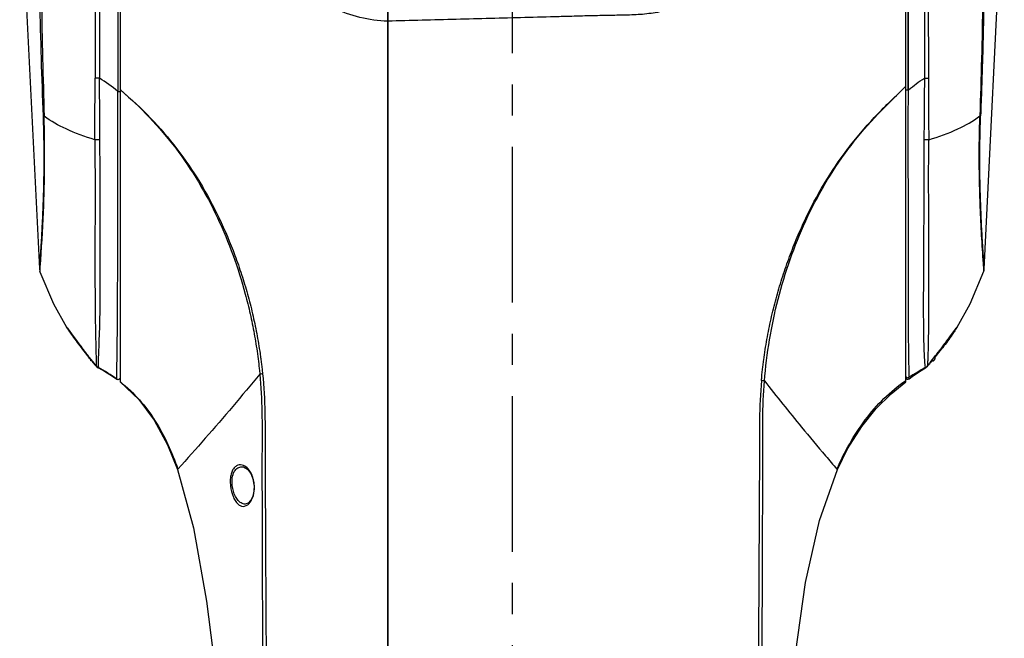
# Model space of a CAD drawing. Header units: millimetres. Extents: x 7426 to 8300, y 123 to 421.
# Tile 15 of 197: x 7939 to 7951, y 260 to 267. Entities that reach past the tile are written whole.
import ezdxf

# ---------------------------------------------------------------- set-up
doc = ezdxf.new("R2010")
doc.units = ezdxf.units.MM
doc.linetypes.add('CENTER', pattern=[0.6, 0.375, -0.075, 0.075, -0.075])
doc.layers.add('中心线', color=7, linetype='CENTER')
doc.layers.add('外形图', color=7, linetype='Continuous')

msp = doc.modelspace()

# ---------------------------------------------------------------- linework, layer by layer
at = {"layer": '中心线', "linetype": 'CENTER', "ltscale": 5}
msp.add_line((7944.7717, 224.799), (7944.7717, 282.0941), dxfattribs=at)
at = {"layer": '外形图', "color": 7, "linetype": 'Continuous'}
for p, q in [((7940.049, 278.2703), (7940.049, 262.8431)), ((7940.0227, 278.2455), (7940.0227, 266.3407)), ((7949.5065, 262.8447), (7949.5065, 278.2553)), ((7949.5332, 278.2624), (7949.5333, 266.3554)), ((7943.2715, 269.0961), (7943.2715, 242.9472)), ((7943.2715, 242.947), (7943.2715, 269.0958)), ((7940.049, 266.3628), (7940.0608, 266.3527)), ((7940.049, 266.3628), (7940.0604, 266.3523)), ((7949.4824, 266.3789), (7949.5065, 266.4028)), ((7949.5341, 266.3559), (7949.5401, 266.3608)), ((7949.5341, 266.3559), (7949.5402, 266.3607)), ((7939.078, 264.2067), (7939.078, 264.2067)), ((7939.0857, 264.17), (7939.0857, 264.17)), ((7950.4457, 264.1962), (7950.4407, 264.2702)), ((7950.4468, 264.1761), (7950.4468, 264.1761)), ((7950.4519, 264.2004), (7950.4519, 264.2004)), ((7939.407, 263.4994), (7939.407, 263.4993)), ((7939.415, 263.4919), (7939.4236, 263.4804)), ((7939.4236, 263.4804), (7939.4869, 263.3943)), ((7950.0376, 263.386), (7950.1065, 263.4797)), ((7950.1226, 263.4979), (7950.1223, 263.4974)), ((7939.4869, 263.3943), (7939.5245, 263.3437)), ((7939.5245, 263.3437), (7939.5546, 263.3037)), ((7949.7214, 263.3393), (7949.7216, 263.3289)), ((7949.9789, 263.3075), (7950.0095, 263.3483)), ((7950.0095, 263.3483), (7950.0376, 263.386)), ((7939.5546, 263.3037), (7939.5903, 263.2568)), ((7939.58, 263.257), (7939.5839, 263.2518)), ((7939.5904, 263.2568), (7939.5865, 263.2619)), ((7939.5903, 263.2568), (7939.5904, 263.2568)), ((7949.7253, 263.2166), (7949.7258, 263.2045)), ((7949.9402, 263.2568), (7949.944, 263.2619)), ((7949.9402, 263.2568), (7949.9403, 263.2568)), ((7949.9507, 263.2569), (7949.9467, 263.2517)), ((7939.699, 263.097), (7939.699, 263.1177)), ((7939.7154, 263.097), (7939.699, 263.097)), ((7939.738, 263.0686), (7939.7016, 263.1144)), ((7949.8152, 263.097), (7949.8315, 263.097)), ((7949.8315, 263.097), (7949.8315, 263.1175)), ((7949.8565, 263.1493), (7949.8565, 263.122)), ((7939.7623, 263.0335), (7939.7623, 263.0334)), ((7939.7623, 263.0334), (7939.7657, 263.0298)), ((7939.7657, 263.0298), (7939.7847, 263.0152)), ((7939.7681, 263.0306), (7939.7701, 263.0286)), ((7939.7847, 263.0152), (7939.7889, 263.0128)), ((7939.7889, 263.0128), (7939.7886, 263.0158)), ((7939.7889, 263.0128), (7939.7889, 263.0128)), ((7949.7439, 263.0132), (7949.7484, 263.0161)), ((7949.7439, 263.0132), (7949.7439, 263.0132)), ((7949.7484, 263.0161), (7949.7665, 263.0316)), ((7949.762, 263.0301), (7949.7641, 263.0323)), ((7949.7665, 263.0316), (7949.7666, 263.0319)), ((7949.7675, 263.0328), (7949.7666, 263.0318)), ((7949.7699, 263.0353), (7949.7675, 263.0328)), ((7940.0096, 262.8787), (7940.0102, 262.9329)), ((7940.0096, 262.8772), (7940.0096, 262.8787)), ((7940.0345, 262.875), (7940.045, 262.8842)), ((7949.5335, 262.8759), (7949.5462, 262.8807)), ((7949.5461, 262.8806), (7949.5453, 262.8977)), ((7940.7456, 261.7944), (7940.7402, 261.7881)), ((7948.6778, 261.7944), (7948.6835, 261.7879)), ((7948.6778, 261.7944), (7948.682, 261.7895)), ((7940.7402, 261.7881), (7940.7402, 261.7881)), ((7948.6831, 261.7883), (7948.6834, 261.788)), ((7941.6625, 261.5958), (7941.6663, 261.596))]:
    msp.add_line(p, q, dxfattribs=at)
for points in [[(7950.4519, 264.2005), (7950.6641, 268.5289), (7950.6925, 272.9479), (7950.5579, 276.4395)], [(7938.916, 275.7972), (7938.8414, 273.2156), (7938.8701, 268.3811), (7939.078, 264.2067)], [(7949.5329, 274.8527), (7949.5329, 274.4267), (7949.5335, 266.3554)], [(7939.078, 264.2066), (7939.0788, 264.1991), (7939.0833, 264.1776), (7939.0857, 264.1699)], [(7939.0857, 264.17), (7939.2484, 263.782), (7939.4046, 263.5035)], [(7950.1249, 263.502), (7950.2828, 263.7834), (7950.4468, 264.176)], [(7950.4468, 264.1761), (7950.4501, 264.1881), (7950.4519, 264.2004)], [(7939.4056, 263.5041), (7939.4055, 263.5042), (7939.4058, 263.5038), (7939.4071, 263.5023), (7939.4091, 263.4997), (7939.4117, 263.4963), (7939.415, 263.4919)], [(7950.1065, 263.4797), (7950.1146, 263.4906), (7950.1179, 263.4949), (7950.1205, 263.4983), (7950.1225, 263.5009), (7950.1238, 263.5025), (7950.1239, 263.5026)], [(7949.9403, 263.2568), (7949.9462, 263.2645), (7949.9789, 263.3075)], [(7939.7681, 263.0306), (7939.7699, 263.0287), (7939.7717, 263.0267)], [(7939.7889, 263.0128), (7939.8618, 262.9721), (7939.9574, 262.9128), (7940.0097, 262.8772)], [(7949.5461, 262.8806), (7949.6014, 262.9203), (7949.69, 262.9798), (7949.7436, 263.0131)], [(7949.7613, 263.029), (7949.761, 263.0286), (7949.7621, 263.03), (7949.7641, 263.0323)], [(7940.0096, 262.8772), (7940.0211, 262.8729), (7940.0345, 262.875)], [(7949.5102, 262.8878), (7949.5202, 262.8786), (7949.5335, 262.8759)], [(7940.049, 262.8432), (7940.2744, 262.6313), (7940.4586, 262.3848), (7940.6186, 262.0884), (7940.7402, 261.7881)], [(7948.6835, 261.7879), (7948.8066, 262.0378), (7948.977, 262.3085), (7949.1513, 262.5235), (7949.3294, 262.6999), (7949.5065, 262.8447)], [(7941.5196, 261.8224), (7941.5347, 261.8201), (7941.582, 261.7931), (7941.6216, 261.7428), (7941.6484, 261.6791), (7941.6615, 261.61), (7941.6625, 261.5958)], [(7940.7399, 261.7881), (7940.9338, 261.0889), (7941.091, 260.2038), (7941.2169, 259.1993), (7941.3257, 258.0498), (7941.4391, 256.4649), (7941.5341, 254.7437), (7941.5958, 253.3744), (7941.6392, 252.2155), (7941.6718, 251.1455)], [(7948.1776, 259.5707), (7948.2994, 260.4304), (7948.4678, 261.1773), (7948.6834, 261.788)], [(7941.6625, 261.5958), (7941.66, 261.5304), (7941.6464, 261.4707), (7941.6227, 261.4202), (7941.5916, 261.3856), (7941.5565, 261.3723)]]:
    msp.add_lwpolyline(points, dxfattribs=at)
for centre, radius, start, end in [((7947.3262, 268.5211), 3.0392, 315.19178, 315.83901), ((7949.731, 260.1677), 5.591, 89.46992, 90.05968), ((7954.1517, 260.4909), 5.0296, 143.46068, 143.68022), ((7951.4128, 262.5199), 1.6211, 143.08109, 143.44628), ((7943.2282, 266.0363), 4.5863, 217.38252, 218.6175), ((7957.4817, 263.5243), 7.7625, 181.44262, 182.2721), ((7941.8303, 269.4769), 10.2206, 321.94941, 322.29017), ((7945.9743, 266.2922), 5.0024, 321.71865, 322.11074), ((7942.3021, 269.1123), 9.6243, 322.28939, 322.5257), ((7945.9246, 266.331), 5.0655, 322.10922, 322.56192), ((7943.5255, 266.2703), 4.9647, 218.5858, 218.88326), ((7943.1177, 265.9409), 4.4404, 218.87792, 219.6262), ((7942.1593, 265.1454), 3.1949, 219.90111, 220.67761), ((7955.6243, 263.4527), 5.9037, 182.40902, 182.5287), ((7949.8315, 263.122), 0.025, 270, 0), ((7946.3358, 266.0049), 4.5407, 320.82094, 321.3023), ((7946.2461, 266.077), 4.6558, 321.30002, 321.43261), ((7946.142, 266.1599), 4.7888, 321.43376, 321.71873), ((7940.2483, 263.4794), 0.6596, 222.13985, 222.36159), ((7940.1701, 263.4081), 0.5537, 222.36202, 222.5782), ((7939.8609, 263.1159), 0.1259, 218.60757, 220.59306), ((7939.8703, 263.1241), 0.1384, 220.63393, 223.65152), ((7940.0132, 263.2651), 0.3391, 224.21628, 224.94736), ((7939.8362, 263.1038), 0.1001, 228.72552, 241.59457), ((7940.1658, 263.0294), 0.3776, 180.35574, 181.03088), ((7940.0538, 263.0275), 0.2656, 181.05647, 181.30506), ((7940.0063, 263.0264), 0.2181, 181.30292, 181.63146), ((7938.7447, 261.087), 2.1931, 54.7795, 61.57816), ((7950.8949, 260.8731), 2.4332, 118.28725, 123.68659), ((7949.8004, 263.0365), 0.0623, 193.38372, 194.98981), ((7949.6944, 263.1038), 0.1, 298.2925, 312.54569), ((7949.6348, 263.1446), 0.1711, 318.02091, 320.06316), ((7949.7131, 263.0818), 0.0732, 313.46223, 316.98288), ((7949.6546, 263.1279), 0.1453, 320.11021, 321.52762), ((7949.3139, 263.4534), 0.6186, 317.48943, 317.90204), ((7951.0693, 262.9656), 1.5255, 182.02356, 182.45961), ((7950.5197, 262.9424), 0.9754, 182.48264, 182.62418), ((7942.3271, 252.9917), 8.6552, 96.14962, 96.29379), ((7941.2836, 261.5773), 0.3833, 2.78347, 13.14615)]:
    msp.add_arc(centre, radius, start, end, dxfattribs=at)
for points, knots in [([(7939.8021, 278.2482), (7939.8027, 278.248), (7939.8018, 278.246), (7939.8023, 278.2439), (7939.8021, 278.2389), (7939.8023, 278.2308), (7939.8023, 278.2181), (7939.8023, 278.2019), (7939.8024, 278.1821), (7939.8024, 278.1589), (7939.8026, 278.1209), (7939.8028, 278.0648), (7939.8033, 277.9874), (7939.8039, 277.8969), (7939.8045, 277.7936), (7939.805, 277.6779), (7939.8057, 277.5007), (7939.806, 277.2528), (7939.8064, 276.927), (7939.8074, 276.5681), (7939.8081, 276.183), (7939.8071, 275.7787), (7939.808, 275.3634), (7939.8063, 274.9434), (7939.8062, 274.5223), (7939.8028, 273.9604), (7939.8043, 273.2575), (7939.8018, 272.4135), (7939.8017, 271.5691), (7939.8008, 270.7243), (7939.7999, 269.5977), (7939.8001, 268.1894), (7939.8004, 267.0628), (7939.8022, 266.4995)], [0, 0, 0, 0, 0.0001543, 0.0003467, 0.0006158, 0.0013838, 0.0024578, 0.0038367, 0.0055184, 0.0075003, 0.0097797, 0.0152206, 0.021817, 0.0295359, 0.0383435, 0.0482008, 0.0590622, 0.0836029, 0.1115103, 0.1422501, 0.1752327, 0.2098665, 0.2454694, 0.2812886, 0.3171184, 0.3529867, 0.4247682, 0.4966132, 0.5684946, 0.6404002, 0.7123194, 0.8561701, 1, 1, 1, 1]), ([(7949.7791, 278.2315), (7949.7786, 278.2318), (7949.7797, 278.2273), (7949.7785, 278.224), (7949.7792, 278.2138), (7949.7789, 278.2017), (7949.7791, 278.1853), (7949.7792, 278.1565), (7949.7795, 278.1116), (7949.7798, 278.0474), (7949.7802, 277.9694), (7949.7805, 277.8783), (7949.7807, 277.7744), (7949.7807, 277.6584), (7949.7809, 277.4806), (7949.7815, 277.2321), (7949.7824, 276.9058), (7949.782, 276.5467), (7949.7818, 276.1615), (7949.7828, 275.7577), (7949.7813, 275.3431), (7949.7832, 274.9241), (7949.7804, 274.5041), (7949.7817, 274.0838), (7949.7813, 273.6633), (7949.7784, 273.1022), (7949.7773, 272.4004), (7949.7808, 271.2769), (7949.7773, 270.1531), (7949.7765, 269.0292), (7949.7779, 268.1861), (7949.7768, 267.3431), (7949.7787, 266.7811), (7949.7786, 266.5001)], [0, 0, 0, 0, 0.0001508, 0.0006096, 0.0013771, 0.0024539, 0.0038392, 0.0055308, 0.0098234, 0.0153125, 0.0219685, 0.0297503, 0.0386165, 0.0485255, 0.0594357, 0.0840741, 0.1120726, 0.1428822, 0.1759091, 0.2105641, 0.2461464, 0.2819272, 0.3177228, 0.3535541, 0.3894025, 0.4252635, 0.4970388, 0.5688613, 0.7125576, 0.7844204, 0.8562865, 0.9281466, 1, 1, 1, 1]), ([(7939.061, 276.8824), (7939.0746, 276.7128), (7939.0967, 276.3329), (7939.1042, 275.8388), (7939.0939, 275.4), (7939.0836, 275.0567), (7939.076, 274.7119), (7939.0663, 274.2517), (7939.0573, 273.6759), (7939.0499, 272.9842), (7939.045, 272.2918), (7939.0423, 271.3673), (7939.044, 270.2106), (7939.0551, 268.8216), (7939.0786, 267.432), (7939.105, 266.5056), (7939.1222, 266.0425)], [0, 0, 0, 0, 0.0470683, 0.1052543, 0.1366868, 0.1684941, 0.2002884, 0.2321244, 0.2958445, 0.3596388, 0.4235126, 0.4874418, 0.6154423, 0.7435724, 0.8717782, 1, 1, 1, 1]), ([(7939.0793, 276.8823), (7939.0916, 276.7079), (7939.111, 276.3216), (7939.1173, 275.8211), (7939.1067, 275.3811), (7939.0981, 275.0383), (7939.0914, 274.6944), (7939.0832, 274.2352), (7939.0758, 273.6607), (7939.0702, 272.9706), (7939.0672, 272.2796), (7939.0669, 271.357), (7939.0709, 270.2026), (7939.0817, 268.8162), (7939.0981, 267.6603), (7939.1161, 266.7354), (7939.1292, 266.2731), (7939.1358, 266.0419)], [0, 0, 0, 0, 0.0483915, 0.1069992, 0.1384456, 0.1701591, 0.2018805, 0.2336401, 0.2972141, 0.3608679, 0.4246047, 0.4884, 0.6161474, 0.7440429, 0.8720224, 0.9360155, 1, 1, 1, 1]), ([(7950.454, 276.8586), (7950.4414, 276.6831), (7950.4221, 276.2955), (7950.4165, 275.7939), (7950.428, 275.3543), (7950.4366, 275.0124), (7950.4432, 274.6695), (7950.4524, 274.2118), (7950.4596, 273.639), (7950.4654, 272.9511), (7950.4692, 272.2623), (7950.4699, 271.3426), (7950.4668, 270.1919), (7950.4571, 269.0405), (7950.446, 268.1188), (7950.4335, 267.4273), (7950.419, 266.7359), (7950.4053, 266.2751), (7950.3982, 266.0447)], [0, 0, 0, 0, 0.0487989, 0.1076217, 0.1390804, 0.170778, 0.202478, 0.2342193, 0.297748, 0.3613592, 0.4250494, 0.4887981, 0.616449, 0.7442441, 0.8081781, 0.8721218, 0.9360641, 1, 1, 1, 1]), ([(7950.4656, 276.8547), (7950.4523, 276.6822), (7950.4313, 276.2986), (7950.425, 275.8009), (7950.4366, 275.362), (7950.4463, 275.0199), (7950.4537, 274.6766), (7950.4633, 274.2185), (7950.4718, 273.6452), (7950.479, 272.9566), (7950.4837, 272.2672), (7950.4861, 271.3467), (7950.4842, 270.1951), (7950.4732, 268.8121), (7950.4539, 267.6592), (7950.4307, 266.7368), (7950.4152, 266.2756), (7950.4071, 266.0451)], [0, 0, 0, 0, 0.048, 0.1065746, 0.1380555, 0.1697996, 0.201545, 0.2333326, 0.2969481, 0.3606418, 0.4244139, 0.4882413, 0.6160401, 0.7439708, 0.8719774, 0.9359909, 1, 1, 1, 1]), ([(7939.7498, 273.2492), (7939.7506, 272.687), (7939.75, 271.5621), (7939.7524, 269.3117), (7939.7509, 267.6236), (7939.7498, 266.4982)], [0, 0, 0, 0, 0.249849, 0.4998731, 1, 1, 1, 1]), ([(7948.0473, 269.9453), (7948.0472, 269.8766), (7948.0467, 269.7391), (7948.0472, 269.533), (7948.0433, 269.3267), (7948.0162, 269.053), (7947.9446, 268.7157), (7947.7946, 268.33), (7947.5794, 267.9762), (7947.2999, 267.6703), (7947.0166, 267.4709), (7946.7661, 267.3568), (7946.5678, 267.2981), (7946.3635, 267.2669), (7946.1574, 267.2577), (7945.9512, 267.2554), (7945.7451, 267.2511), (7945.539, 267.2455), (7945.2642, 267.2375), (7944.9206, 267.2286), (7944.5083, 267.2182), (7943.9586, 267.2034), (7943.5463, 267.1927), (7943.2715, 267.1856)], [0, 0, 0, 0, 0.0312636, 0.0625297, 0.0937909, 0.1250573, 0.1875355, 0.2499978, 0.3124365, 0.3748494, 0.437236, 0.46848, 0.4997288, 0.5309853, 0.5622486, 0.5935176, 0.6247821, 0.6560487, 0.6873155, 0.7498498, 0.8123857, 0.8749227, 1, 1, 1, 1]), ([(7943.2715, 267.1856), (7943.047, 267.1913), (7942.7074, 267.2756), (7942.3189, 267.5067), (7942.0654, 267.7344), (7941.8597, 268.0055), (7941.7043, 268.308), (7941.5963, 268.63), (7941.5504, 268.8516), (7941.5338, 268.9633)], [0, 0, 0, 0, 0.2490806, 0.3742084, 0.4993209, 0.6244373, 0.7495778, 0.8748174, 1, 1, 1, 1]), ([(7939.7464, 265.7588), (7939.7472, 265.882), (7939.7466, 266.1285), (7939.7493, 266.3749), (7939.7498, 266.4982)], [0, 0, 0, 0, 0.5000528, 1, 1, 1, 1]), ([(7939.8022, 266.4995), (7939.7976, 266.4994), (7939.7801, 266.499), (7939.7627, 266.4984), (7939.7498, 266.4982)], [0, 0, 0, 0, 0.2652069, 1, 1, 1, 1]), ([(7949.7307, 266.5011), (7949.7349, 266.501), (7949.7509, 266.5008), (7949.7668, 266.5005), (7949.7786, 266.5001)], [0, 0, 0, 0, 0.2653036, 1, 1, 1, 1]), ([(7949.7786, 266.5001), (7949.7792, 266.3765), (7949.7822, 266.1293), (7949.7818, 265.882), (7949.7827, 265.7584)], [0, 0, 0, 0, 0.499949, 1, 1, 1, 1]), ([(7940.0102, 262.9329), (7940.0126, 263.0952), (7940.02, 263.5254), (7940.0209, 264.1188), (7940.0209, 264.7267), (7940.0231, 265.4323), (7940.0235, 265.975), (7940.0225, 266.3408)], [0, 0, 0, 0, 0.1429073, 0.3787841, 0.522285, 0.6780268, 1, 1, 1, 1]), ([(7940.0225, 266.3408), (7940.0249, 266.3408), (7940.0327, 266.3407), (7940.0405, 266.3407), (7940.046, 266.3403)], [0, 0, 0, 0, 0.299281, 1, 1, 1, 1]), ([(7940.049, 266.3617), (7940.2961, 266.1514), (7940.7495, 265.6773), (7941.1671, 264.9724), (7941.416, 264.3697), (7941.5387, 263.9803), (7941.617, 263.6635), (7941.6657, 263.4237), (7941.6977, 263.2223), (7941.7161, 263.0808), (7941.7247, 262.9997), (7941.7297, 262.9592), (7941.7311, 262.9389)], [0, 0, 0, 0, 0.2492033, 0.4990184, 0.6242535, 0.7495103, 0.8121461, 0.8747732, 0.9373901, 0.9686963, 0.9843485, 1, 1, 1, 1]), ([(7940.0608, 266.3527), (7940.1842, 266.2473), (7940.4234, 266.0266), (7940.7405, 265.6549), (7941.0159, 265.2508), (7941.2475, 264.8198), (7941.4064, 264.4441), (7941.5139, 264.1363), (7941.5847, 263.9021), (7941.6353, 263.7047), (7941.6708, 263.5455), (7941.6949, 263.4256), (7941.7162, 263.3053), (7941.7322, 263.2046), (7941.7429, 263.1238), (7941.7517, 263.0633), (7941.7597, 263.0028), (7941.76, 262.9616), (7941.7647, 262.9418)], [0, 0, 0, 0, 0.1246288, 0.2493962, 0.3743059, 0.4993569, 0.6244873, 0.6870774, 0.7496699, 0.8122619, 0.8435563, 0.8748487, 0.9061388, 0.9374267, 0.9530711, 0.9687078, 0.9843535, 1, 1, 1, 1]), ([(7947.7688, 262.8598), (7947.7712, 262.87), (7947.772, 262.891), (7947.7739, 262.9222), (7947.778, 262.9533), (7947.7822, 262.9949), (7947.7883, 263.0467), (7947.7989, 263.1296), (7947.8139, 263.2329), (7947.8347, 263.3565), (7947.8582, 263.4796), (7947.8932, 263.643), (7947.9436, 263.8457), (7948.0144, 264.0863), (7948.0954, 264.3236), (7948.1865, 264.5572), (7948.3217, 264.8629), (7948.5172, 265.2325), (7948.7506, 265.5798), (7948.9593, 265.8405), (7949.126, 266.0275), (7949.3017, 266.206), (7949.4236, 266.32), (7949.4824, 266.3792)], [0, 0, 0, 0, 0.0078062, 0.0156356, 0.023444, 0.0312574, 0.0468848, 0.0625124, 0.093769, 0.1250279, 0.1562892, 0.1875525, 0.2500805, 0.3126147, 0.375152, 0.4376877, 0.5002198, 0.6252192, 0.7501568, 0.8126368, 0.8751012, 0.937554, 1, 1, 1, 1]), ([(7947.8075, 262.8542), (7947.8169, 263.0204), (7947.8602, 263.3515), (7947.9628, 263.841), (7948.1084, 264.3201), (7948.2955, 264.7846), (7948.5263, 265.229), (7948.8027, 265.6466), (7949.1251, 266.0296), (7949.3637, 266.2621), (7949.4823, 266.379)], [0, 0, 0, 0, 0.1249188, 0.2499453, 0.3750154, 0.5001055, 0.6251639, 0.7501542, 0.875069, 1, 1, 1, 1]), ([(7949.5335, 266.3554), (7949.5302, 266.3555), (7949.524, 266.3553), (7949.515, 266.3557), (7949.5108, 266.3545), (7949.5065, 266.3553), (7949.5065, 266.3546)], [0, 0, 0, 0, 0.3751028, 0.7008986, 0.9207329, 1, 1, 1, 1]), ([(7949.5341, 266.3554), (7949.5333, 266.16), (7949.5319, 265.7697), (7949.5343, 265.0232), (7949.5338, 264.3264), (7949.5344, 263.7068), (7949.5362, 263.3567), (7949.5402, 263.101), (7949.5429, 262.963), (7949.5448, 262.9117)], [0, 0, 0, 0, 0.1702466, 0.3400308, 0.6502469, 0.7773003, 0.8797476, 0.9552884, 1, 1, 1, 1]), ([(7939.1222, 266.0425), (7939.1273, 265.9232), (7939.1316, 265.6892), (7939.1315, 265.3498), (7939.1241, 265.0377), (7939.1126, 264.7645), (7939.1015, 264.5659), (7939.0931, 264.4337), (7939.0879, 264.3567), (7939.0839, 264.2956), (7939.0804, 264.251), (7939.0793, 264.2232), (7939.0778, 264.2103), (7939.078, 264.2067)], [0, 0, 0, 0, 0.1949905, 0.3820364, 0.5541581, 0.7046906, 0.828528, 0.8789566, 0.9210554, 0.9544679, 0.9788909, 0.9941231, 1, 1, 1, 1]), ([(7939.0893, 264.2258), (7939.1044, 264.4462), (7939.1416, 265.0509), (7939.1458, 265.6572), (7939.1359, 266.0419)], [0, 0, 0, 0, 0.3647467, 1, 1, 1, 1]), ([(7939.1222, 266.0425), (7939.1229, 266.0424), (7939.1275, 266.0421), (7939.132, 266.042), (7939.1358, 266.0419)], [0, 0, 0, 0, 0.1641343, 1, 1, 1, 1]), ([(7939.7464, 265.7588), (7939.628, 265.7943), (7939.4157, 265.8708), (7939.2168, 265.9807), (7939.1358, 266.0419)], [0, 0, 0, 0, 0.5489944, 1, 1, 1, 1]), ([(7949.7827, 265.7584), (7949.9023, 265.7942), (7950.1166, 265.8711), (7950.3169, 265.9826), (7950.3982, 266.0447)], [0, 0, 0, 0, 0.5498356, 1, 1, 1, 1]), ([(7950.4407, 264.2702), (7950.4252, 264.496), (7950.3904, 265.0868), (7950.3874, 265.6793), (7950.3982, 266.0447)], [0, 0, 0, 0, 0.3823126, 1, 1, 1, 1]), ([(7950.4519, 264.2004), (7950.4522, 264.204), (7950.4507, 264.217), (7950.4495, 264.245), (7950.446, 264.2899), (7950.4419, 264.3514), (7950.4367, 264.4288), (7950.4283, 264.5619), (7950.4171, 264.7616), (7950.4054, 265.0361), (7950.3952, 265.4694), (7950.3988, 265.8103), (7950.4071, 266.0451)], [0, 0, 0, 0, 0.0058654, 0.0211154, 0.0455888, 0.0790624, 0.1212372, 0.1717419, 0.2956882, 0.4462398, 0.6182483, 1, 1, 1, 1]), ([(7950.3982, 266.0447), (7950.3992, 266.0447), (7950.4022, 266.0448), (7950.4052, 266.0449), (7950.4071, 266.0451)], [0, 0, 0, 0, 0.3336931, 1, 1, 1, 1]), ([(7939.8069, 265.7591), (7939.8015, 265.7591), (7939.7813, 265.759), (7939.7611, 265.7589), (7939.7464, 265.7588)], [0, 0, 0, 0, 0.2674065, 1, 1, 1, 1]), ([(7939.7464, 265.7588), (7939.7481, 265.4257), (7939.7492, 264.9406), (7939.7459, 264.3202), (7939.7479, 263.9192), (7939.7503, 263.5817), (7939.7566, 263.321), (7939.7604, 263.148), (7939.7631, 263.0634), (7939.7625, 263.0374)], [0, 0, 0, 0, 0.3671681, 0.534692, 0.6838592, 0.8092195, 0.906692, 0.9713201, 1, 1, 1, 1]), ([(7939.7894, 263.0888), (7939.7932, 263.2087), (7939.8036, 263.422), (7939.8107, 263.7478), (7939.8098, 264.081), (7939.8096, 264.4598), (7939.807, 265.0242), (7939.8095, 265.4613), (7939.8069, 265.7591)], [0, 0, 0, 0, 0.134795, 0.2398752, 0.3660002, 0.5090496, 0.66539, 1, 1, 1, 1]), ([(7949.7252, 265.7586), (7949.7242, 265.6364), (7949.7222, 265.3939), (7949.7237, 264.9254), (7949.7197, 264.4778), (7949.7189, 264.0592), (7949.7167, 263.7873), (7949.7183, 263.5506), (7949.7198, 263.4053), (7949.7214, 263.3393)], [0, 0, 0, 0, 0.1515589, 0.3007208, 0.5809023, 0.7065789, 0.8198243, 0.9181112, 1, 1, 1, 1]), ([(7949.7683, 263.0375), (7949.7703, 263.0473), (7949.7724, 263.0753), (7949.7755, 263.1288), (7949.7781, 263.2056), (7949.7818, 263.3521), (7949.7842, 263.586), (7949.7839, 263.8519), (7949.7852, 264.1), (7949.7847, 264.3092), (7949.7835, 264.531), (7949.783, 264.7635), (7949.783, 265.0048), (7949.7807, 265.2525), (7949.7827, 265.5044), (7949.7827, 265.6735), (7949.7827, 265.7584)], [0, 0, 0, 0, 0.0110344, 0.030819, 0.0591429, 0.0957504, 0.1923763, 0.3170156, 0.3888495, 0.4659273, 0.5476097, 0.6333579, 0.7223048, 0.8135718, 0.9064658, 1, 1, 1, 1]), ([(7939.0857, 264.1699), (7939.0854, 264.1712), (7939.0864, 264.1762), (7939.0863, 264.1867), (7939.0879, 264.2041), (7939.0887, 264.2178), (7939.0893, 264.2258)], [0, 0, 0, 0, 0.0701237, 0.2610219, 0.5714296, 1, 1, 1, 1]), ([(7950.4468, 264.1761), (7950.4472, 264.1778), (7950.4459, 264.1846), (7950.4461, 264.1913), (7950.4457, 264.1962)], [0, 0, 0, 0, 0.2674043, 1, 1, 1, 1]), ([(7939.4043, 263.5061), (7939.4038, 263.5066), (7939.403, 263.5075), (7939.4024, 263.5083), (7939.4015, 263.509), (7939.4023, 263.5068), (7939.4039, 263.5047), (7939.4058, 263.5013), (7939.407, 263.4993)], [0, 0, 0, 0, 0.1424438, 0.2284192, 0.2587023, 0.293437, 0.5344662, 1, 1, 1, 1]), ([(7939.4304, 263.4712), (7939.4275, 263.4752), (7939.4188, 263.4869), (7939.4103, 263.4987), (7939.4043, 263.5061)], [0, 0, 0, 0, 0.3424339, 1, 1, 1, 1]), ([(7939.407, 263.4993), (7939.4085, 263.497), (7939.4163, 263.4847), (7939.4245, 263.4726), (7939.4312, 263.4627)], [0, 0, 0, 0, 0.1849106, 1, 1, 1, 1]), ([(7939.5865, 263.2619), (7939.5717, 263.2813), (7939.519, 263.3506), (7939.4675, 263.4207), (7939.4304, 263.4712)], [0, 0, 0, 0, 0.2803262, 1, 1, 1, 1]), ([(7939.4312, 263.4627), (7939.4411, 263.4481), (7939.4892, 263.3785), (7939.5392, 263.3101), (7939.58, 263.257)], [0, 0, 0, 0, 0.2086834, 1, 1, 1, 1]), ([(7949.944, 263.2619), (7949.9588, 263.2811), (7950.0111, 263.35), (7950.0623, 263.4197), (7950.0992, 263.4699)], [0, 0, 0, 0, 0.2801721, 1, 1, 1, 1]), ([(7950.0966, 263.4585), (7950.0867, 263.444), (7950.0395, 263.3758), (7949.9904, 263.3089), (7949.9507, 263.2569)], [0, 0, 0, 0, 0.2111133, 1, 1, 1, 1]), ([(7950.1223, 263.4974), (7950.1207, 263.4949), (7950.1123, 263.4818), (7950.1037, 263.4689), (7950.0966, 263.4585)], [0, 0, 0, 0, 0.185275, 1, 1, 1, 1]), ([(7950.1168, 263.4937), (7950.1176, 263.4948), (7950.1204, 263.4984), (7950.1231, 263.502), (7950.1251, 263.5044)], [0, 0, 0, 0, 0.3120198, 1, 1, 1, 1]), ([(7950.1251, 263.5044), (7950.1256, 263.505), (7950.1264, 263.506), (7950.1271, 263.5068), (7950.1281, 263.5076), (7950.1275, 263.5055), (7950.1256, 263.5033), (7950.1238, 263.4998), (7950.1226, 263.4979)], [0, 0, 0, 0, 0.148941, 0.2409381, 0.2763897, 0.306516, 0.5399693, 1, 1, 1, 1]), ([(7939.582, 263.259), (7939.5814, 263.2585), (7939.5811, 263.2583), (7939.5796, 263.2569), (7939.5799, 263.2569)], [0, 0, 0, 0, 0.7937653, 1, 1, 1, 1]), ([(7939.7016, 263.1144), (7939.6929, 263.1254), (7939.6556, 263.1727), (7939.6184, 263.2201), (7939.5904, 263.2568)], [0, 0, 0, 0, 0.2324548, 1, 1, 1, 1]), ([(7949.9507, 263.2569), (7949.9513, 263.2569), (7949.947, 263.26), (7949.9465, 263.2608), (7949.9449, 263.262)], [0, 0, 0, 0, 0.2353095, 1, 1, 1, 1]), ([(7949.7263, 263.1922), (7949.7268, 263.1801), (7949.7288, 263.1395), (7949.7312, 263.0989), (7949.7336, 263.0706)], [0, 0, 0, 0, 0.2994867, 1, 1, 1, 1]), ([(7949.8224, 263.0961), (7949.8195, 263.0926), (7949.8088, 263.0799), (7949.798, 263.0672), (7949.7901, 263.0581)], [0, 0, 0, 0, 0.273614, 1, 1, 1, 1]), ([(7949.7929, 263.0689), (7949.7991, 263.0767), (7949.8277, 263.1128), (7949.8564, 263.1489), (7949.8787, 263.1774)], [0, 0, 0, 0, 0.2149502, 1, 1, 1, 1]), ([(7939.7363, 263.063), (7939.7385, 263.0604), (7939.7461, 263.0517), (7939.7537, 263.043), (7939.7592, 263.0369)], [0, 0, 0, 0, 0.2889752, 1, 1, 1, 1]), ([(7939.7625, 263.0374), (7939.7608, 263.0395), (7939.7527, 263.05), (7939.7445, 263.0603), (7939.738, 263.0686)], [0, 0, 0, 0, 0.2042787, 1, 1, 1, 1]), ([(7939.7623, 263.0334), (7939.763, 263.0326), (7939.7656, 263.03), (7939.7683, 263.0274), (7939.7704, 263.0257)], [0, 0, 0, 0, 0.2824173, 1, 1, 1, 1]), ([(7939.7704, 263.0257), (7939.7711, 263.0251), (7939.7731, 263.0236), (7939.775, 263.0219), (7939.7765, 263.0214)], [0, 0, 0, 0, 0.3679809, 1, 1, 1, 1]), ([(7939.7767, 263.0219), (7939.7765, 263.0221), (7939.7754, 263.0233), (7939.7742, 263.0245), (7939.7732, 263.0255)], [0, 0, 0, 0, 0.149426, 1, 1, 1, 1]), ([(7939.7765, 263.0214), (7939.7766, 263.0213), (7939.7771, 263.0213), (7939.7768, 263.0217), (7939.7767, 263.0219)], [0, 0, 0, 0, 0.404562, 1, 1, 1, 1]), ([(7939.7882, 263.027), (7939.7882, 263.0307), (7939.7883, 263.0513), (7939.7889, 263.0718), (7939.7894, 263.0888)], [0, 0, 0, 0, 0.1763737, 1, 1, 1, 1]), ([(7949.7336, 263.0706), (7949.7341, 263.0652), (7949.7356, 263.049), (7949.7372, 263.0327), (7949.7398, 263.0221)], [0, 0, 0, 0, 0.3305273, 1, 1, 1, 1]), ([(7949.7424, 263.0144), (7949.7423, 263.0146), (7949.7421, 263.0151), (7949.7419, 263.0155), (7949.7418, 263.0157)], [0, 0, 0, 0, 0.4620595, 1, 1, 1, 1]), ([(7949.7427, 263.014), (7949.7426, 263.014), (7949.7426, 263.0142), (7949.7425, 263.0143), (7949.7424, 263.0144)], [0, 0, 0, 0, 0.4780205, 1, 1, 1, 1]), ([(7949.7429, 263.0136), (7949.7429, 263.0137), (7949.7428, 263.0138), (7949.7427, 263.0139), (7949.7427, 263.014)], [0, 0, 0, 0, 0.474293, 1, 1, 1, 1]), ([(7949.7432, 263.0133), (7949.7431, 263.0134), (7949.7431, 263.0135), (7949.743, 263.0136), (7949.7429, 263.0136)], [0, 0, 0, 0, 0.4721606, 1, 1, 1, 1]), ([(7949.7435, 263.0132), (7949.7435, 263.0132), (7949.7433, 263.0132), (7949.7432, 263.0133), (7949.7432, 263.0133)], [0, 0, 0, 0, 0.4623675, 1, 1, 1, 1]), ([(7949.7439, 263.0132), (7949.7439, 263.0132), (7949.7438, 263.0132), (7949.7437, 263.0131), (7949.7436, 263.0131)], [0, 0, 0, 0, 0.512266, 1, 1, 1, 1]), ([(7949.7571, 263.0235), (7949.7568, 263.0233), (7949.756, 263.0227), (7949.7563, 263.0236), (7949.7564, 263.0237)], [0, 0, 0, 0, 0.6076284, 1, 1, 1, 1]), ([(7949.7564, 263.0237), (7949.7566, 263.0241), (7949.7584, 263.0262), (7949.7604, 263.0283), (7949.762, 263.0301)], [0, 0, 0, 0, 0.1429353, 1, 1, 1, 1]), ([(7949.7635, 263.0286), (7949.7628, 263.028), (7949.7608, 263.0262), (7949.7587, 263.0244), (7949.7571, 263.0235)], [0, 0, 0, 0, 0.3349335, 1, 1, 1, 1]), ([(7949.7683, 263.0375), (7949.7699, 263.0396), (7949.778, 263.0501), (7949.7863, 263.0606), (7949.7929, 263.0689)], [0, 0, 0, 0, 0.1986661, 1, 1, 1, 1]), ([(7949.7901, 263.0581), (7949.7885, 263.0562), (7949.7828, 263.0497), (7949.7771, 263.0432), (7949.7729, 263.0386)], [0, 0, 0, 0, 0.2832584, 1, 1, 1, 1]), ([(7940.0096, 262.8787), (7940.0116, 262.8772), (7940.0195, 262.8733), (7940.0295, 262.8739), (7940.0351, 262.8767)], [0, 0, 0, 0, 0.2789705, 1, 1, 1, 1]), ([(7941.7309, 262.9389), (7941.5171, 262.6769), (7941.1897, 262.2944), (7940.8563, 261.9171), (7940.7457, 261.7943)], [0, 0, 0, 0, 0.6717856, 1, 1, 1, 1]), ([(7941.7309, 262.9388), (7941.7448, 262.7865), (7941.7613, 262.4808), (7941.7572, 262.022), (7941.7577, 261.5633), (7941.7597, 260.9519), (7941.7617, 260.1877), (7941.7666, 259.2704), (7941.7727, 258.3529), (7941.7831, 257.1287), (7941.7998, 255.5983), (7941.8258, 253.7627), (7941.8582, 251.9302), (7941.8961, 250.1038), (7941.9247, 248.8884), (7941.9399, 248.2823)], [0, 0, 0, 0, 0.0313042, 0.0625984, 0.0938871, 0.1251701, 0.1877283, 0.2502954, 0.3128886, 0.3755147, 0.500834, 0.6261198, 0.7512091, 0.8759185, 1, 1, 1, 1]), ([(7941.7647, 262.9418), (7941.7616, 262.9413), (7941.7504, 262.9397), (7941.7393, 262.938), (7941.7313, 262.9369)], [0, 0, 0, 0, 0.278607, 1, 1, 1, 1]), ([(7941.7647, 262.9418), (7941.7805, 262.7854), (7941.797, 262.4712), (7941.7956, 261.8427), (7941.7992, 261.0574), (7941.8038, 260.1151), (7941.8098, 259.1727), (7941.8172, 258.23), (7941.8261, 257.2869), (7941.8365, 256.3434), (7941.8523, 255.0857), (7941.876, 253.5149), (7941.911, 251.6333), (7941.9512, 249.7586), (7941.9813, 248.5115), (7941.9973, 247.8896)], [0, 0, 0, 0, 0.0313205, 0.0626303, 0.1252283, 0.1878131, 0.2504067, 0.3130266, 0.3756785, 0.4383549, 0.501038, 0.626339, 0.7514041, 0.8760462, 1, 1, 1, 1]), ([(7947.7688, 262.8598), (7947.7418, 262.5483), (7947.7464, 262.0782), (7947.7428, 261.453), (7947.7397, 260.8277), (7947.7358, 260.0461), (7947.7293, 259.108), (7947.7217, 258.1696), (7947.7098, 256.9177), (7947.6913, 255.3528), (7947.6628, 253.4763), (7947.629, 251.6035), (7947.5894, 249.7377), (7947.5603, 248.4965), (7947.5438, 247.8777)], [0, 0, 0, 0, 0.0626063, 0.0939086, 0.1252064, 0.1877976, 0.2503992, 0.3130268, 0.3756864, 0.5010568, 0.6263604, 0.7514257, 0.8760568, 1, 1, 1, 1]), ([(7947.8077, 262.8572), (7947.8052, 262.8572), (7947.7922, 262.8579), (7947.7792, 262.8589), (7947.7688, 262.8598)], [0, 0, 0, 0, 0.1963813, 1, 1, 1, 1]), ([(7948.6778, 261.7944), (7948.7698, 262.0026), (7948.9375, 262.305), (7949.2378, 262.6496), (7949.4136, 262.7966), (7949.5065, 262.8627)], [0, 0, 0, 0, 0.4995876, 0.7497396, 1, 1, 1, 1]), ([(7940.049, 262.8471), (7940.1334, 262.7814), (7940.2899, 262.634), (7940.5436, 262.2896), (7940.6743, 261.9946), (7940.7456, 261.7944)], [0, 0, 0, 0, 0.2510622, 0.5011173, 1, 1, 1, 1]), ([(7947.5921, 247.8689), (7947.6077, 248.4881), (7947.6377, 249.7299), (7947.6767, 251.5966), (7947.7104, 253.4703), (7947.7383, 255.3476), (7947.7561, 256.9132), (7947.7674, 258.1656), (7947.7743, 259.1044), (7947.78, 260.0427), (7947.7825, 260.8245), (7947.7847, 261.45), (7947.7865, 261.9191), (7947.7817, 262.3884), (7947.7931, 262.7013), (7947.8052, 262.8572)], [0, 0, 0, 0, 0.1239533, 0.2485936, 0.373669, 0.498978, 0.6243486, 0.6870057, 0.7496289, 0.812222, 0.8748012, 0.9060923, 0.9373895, 0.9686948, 1, 1, 1, 1]), ([(7947.8052, 262.8572), (7947.9504, 262.6692), (7948.1938, 262.366), (7948.4888, 262.015), (7948.6319, 261.8469), (7948.6778, 261.7944)], [0, 0, 0, 0, 0.5183204, 0.8479274, 1, 1, 1, 1]), ([(7941.5502, 261.8302), (7941.53, 261.8417), (7941.4929, 261.8512), (7941.4475, 261.8342), (7941.4181, 261.8076), (7941.3953, 261.768), (7941.3805, 261.7172), (7941.3741, 261.658), (7941.3765, 261.6162), (7941.3783, 261.5947)], [0, 0, 0, 0, 0.1916561, 0.2854495, 0.3892886, 0.5115969, 0.6566237, 0.8222232, 1, 1, 1, 1]), ([(7941.3999, 261.597), (7941.3962, 261.6278), (7941.3956, 261.6856), (7941.4169, 261.7617), (7941.4609, 261.8124), (7941.5001, 261.8227), (7941.5178, 261.8224)], [0, 0, 0, 0, 0.3259985, 0.6002431, 0.8137967, 1, 1, 1, 1]), ([(7941.6568, 261.6645), (7941.6523, 261.6839), (7941.6322, 261.747), (7941.5908, 261.8071), (7941.5502, 261.8302)], [0, 0, 0, 0, 0.2994627, 1, 1, 1, 1]), ([(7941.3783, 261.5947), (7941.3832, 261.547), (7941.3995, 261.4798), (7941.4394, 261.4053), (7941.4725, 261.3674), (7941.51, 261.346), (7941.5662, 261.3438), (7941.6006, 261.3746), (7941.617, 261.3976)], [0, 0, 0, 0, 0.3471251, 0.4909196, 0.6094748, 0.7071397, 0.7954545, 1, 1, 1, 1]), ([(7941.5561, 261.3723), (7941.5386, 261.372), (7941.505, 261.383), (7941.4665, 261.419), (7941.423, 261.4873), (7941.4053, 261.5515), (7941.3999, 261.597)], [0, 0, 0, 0, 0.1786083, 0.3388779, 0.5316552, 1, 1, 1, 1]), ([(7941.617, 261.3976), (7941.6231, 261.4061), (7941.6479, 261.4478), (7941.6607, 261.4962), (7941.6646, 261.5339)], [0, 0, 0, 0, 0.2168798, 1, 1, 1, 1])]:
    msp.add_open_spline(points, degree=3, knots=knots, dxfattribs=at)
for points in [[(7949.7326, 268.247), (7949.7326, 267.665), (7949.7316, 267.083), (7949.7305, 266.501)], [(7940.0227, 266.3407), (7939.952, 266.3973), (7939.8801, 266.4533), (7939.8022, 266.4996)], [(7939.8069, 265.7591), (7939.8057, 266.0059), (7939.8037, 266.2527), (7939.8022, 266.4995)], [(7949.5401, 266.3608), (7949.6017, 266.4101), (7949.6639, 266.4591), (7949.7307, 266.5012)], [(7949.7307, 266.5012), (7949.7289, 266.2536), (7949.7266, 266.0061), (7949.7252, 265.7586)], [(7939.5856, 263.262), (7939.5844, 263.261), (7939.5832, 263.26), (7939.582, 263.259)], [(7939.7567, 263.0452), (7939.7574, 263.0409), (7939.7594, 263.0366), (7939.7623, 263.0334)], [(7939.7886, 263.0158), (7939.7884, 263.0172), (7939.7884, 263.0187), (7939.7884, 263.0202)], [(7949.7402, 263.0204), (7949.7406, 263.0188), (7949.7411, 263.0172), (7949.7418, 263.0157)], [(7949.7666, 263.0318), (7949.7692, 263.0346), (7949.771, 263.0381), (7949.772, 263.0417)], [(7940.0351, 262.8767), (7940.0392, 262.8787), (7940.0428, 262.882), (7940.0452, 262.8858)], [(7949.5208, 262.896), (7949.5167, 262.8979), (7949.513, 262.9011), (7949.5105, 262.9049)], [(7949.5453, 262.8977), (7949.5385, 262.8932), (7949.5282, 262.8925), (7949.5208, 262.896)], [(7941.6646, 261.5339), (7941.6667, 261.5545), (7941.6669, 261.5753), (7941.6664, 261.596)]]:
    msp.add_open_spline(points, degree=3, dxfattribs=at)

doc.saveas('drawing.dxf')
